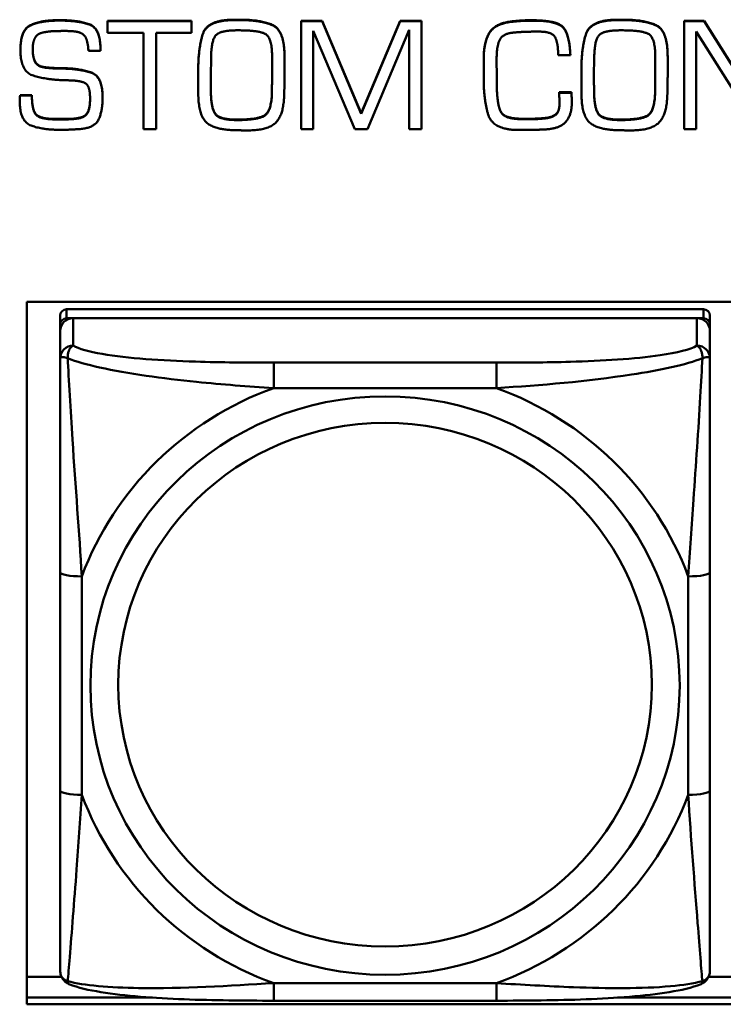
# Model space of a CAD drawing. Header units: inches. Extents: x 0.8 to 75.7, y -7.8 to 49.3.
# Tile 68 of 256: x 44.6 to 45.2, y 8.5 to 9.4. Entities that reach past the tile are written whole.
import ezdxf

# ---------------------------------------------------------------- set-up
doc = ezdxf.new("R2010")
doc.units = ezdxf.units.IN
doc.header["$MEASUREMENT"] = 0
doc.layers.add('Visible Edges(ROSSANSI)', color=7, linetype='Continuous', lineweight=50)
doc.layers.add('Visible Tangent Edges(ROSSANSI)', color=7, linetype='Continuous', lineweight=50)

msp = doc.modelspace()

# ---------------------------------------------------------------- linework, layer by layer
at = {"layer": 'Visible Edges(ROSSANSI)'}
for p, q in [((44.60977, 9.38065), (44.61242, 9.38065)), ((44.61242, 9.38027), (44.60977, 9.38027)), ((44.65488, 9.38004), (44.65488, 9.37966)), ((44.65488, 9.38004), (44.73103, 9.38004)), ((44.65488, 9.37966), (44.65488, 9.36922)), ((44.73103, 9.37966), (44.65488, 9.37966)), ((44.73103, 9.38004), (44.73103, 9.37966)), ((44.73103, 9.36922), (44.73103, 9.37966)), ((44.76973, 9.38111), (44.77466, 9.38111)), ((44.77466, 9.38073), (44.76973, 9.38073)), ((44.83064, 9.38004), (44.83064, 9.37966)), ((44.83064, 9.38004), (44.84995, 9.38004)), ((44.83064, 9.37966), (44.83064, 9.28148)), ((44.84995, 9.37966), (44.83064, 9.37966)), ((44.84995, 9.38004), (44.84995, 9.37966)), ((44.84995, 9.38004), (44.88522, 9.29598)), ((44.88522, 9.2956), (44.84995, 9.37966)), ((44.88522, 9.29598), (44.92063, 9.38004)), ((44.92063, 9.37966), (44.88522, 9.2956)), ((44.92063, 9.38004), (44.92063, 9.37966)), ((44.92063, 9.38004), (44.94026, 9.38004)), ((44.94026, 9.37966), (44.92063, 9.37966)), ((44.94026, 9.38004), (44.94026, 9.37966)), ((44.94026, 9.28148), (44.94026, 9.37966)), ((45.11798, 9.38111), (45.1229, 9.38111)), ((45.1229, 9.38073), (45.11798, 9.38073)), ((45.17873, 9.38004), (45.17873, 9.37966)), ((45.17873, 9.38004), (45.19702, 9.38004)), ((45.17873, 9.37966), (45.17873, 9.28148)), ((45.19702, 9.37966), (45.17873, 9.37966)), ((45.19702, 9.38004), (45.19702, 9.37966)), ((45.19702, 9.38004), (45.25324, 9.29038)), ((45.25324, 9.29), (45.19702, 9.37966)), ((44.61274, 9.37083), (44.61813, 9.37083)), ((44.65488, 9.36922), (44.6874, 9.36922)), ((44.6874, 9.36922), (44.6874, 9.28148)), ((44.69898, 9.36922), (44.73103, 9.36922)), ((44.69898, 9.28148), (44.69898, 9.36922)), ((44.77153, 9.37144), (44.77529, 9.37144)), ((44.84159, 9.37083), (44.87966, 9.28148)), ((44.84159, 9.28148), (44.84159, 9.37083)), ((44.89108, 9.28148), (44.92884, 9.37175)), ((44.92884, 9.37175), (44.92884, 9.28148)), ((45.11977, 9.37144), (45.12353, 9.37144)), ((45.18967, 9.37029), (45.24589, 9.28148)), ((45.18967, 9.28148), (45.18967, 9.37029)), ((44.5756, 9.35401), (44.5756, 9.35363)), ((44.63744, 9.35271), (44.64839, 9.35271)), ((44.64839, 9.35455), (44.64839, 9.35417)), ((44.64839, 9.35271), (44.64839, 9.35417)), ((44.74862, 9.3293), (44.74894, 9.34742)), ((44.80437, 9.34711), (44.80437, 9.33091)), ((44.81563, 9.34795), (44.81563, 9.34757)), ((45.06434, 9.34887), (45.07544, 9.34887)), ((45.07544, 9.34925), (45.07544, 9.34887)), ((45.09687, 9.3293), (45.09718, 9.34742)), ((45.15261, 9.34711), (45.15261, 9.33091)), ((45.16387, 9.34795), (45.16387, 9.34757)), ((44.99671, 9.34634), (44.99671, 9.34596)), ((44.99671, 9.34596), (44.99671, 9.33061)), ((45.00844, 9.34488), (45.00844, 9.34665)), ((45.00844, 9.34526), (45.00859, 9.32953)), ((45.00859, 9.32915), (45.00844, 9.34488)), ((44.60163, 9.33751), (44.60163, 9.33713)), ((44.61438, 9.33705), (44.61438, 9.33667)), ((44.73721, 9.33498), (44.73721, 9.3346)), ((44.73721, 9.3346), (44.73721, 9.32884)), ((44.74878, 9.31356), (44.74862, 9.3293)), ((44.74863, 9.32944), (44.74878, 9.31394)), ((44.81563, 9.33049), (44.81563, 9.33011)), ((45.00859, 9.32953), (45.00859, 9.32915)), ((45.00859, 9.324), (45.00859, 9.32915)), ((45.08545, 9.33498), (45.08545, 9.3346)), ((45.08545, 9.3346), (45.08545, 9.32884)), ((45.09687, 9.32944), (45.09702, 9.31394)), ((45.09702, 9.31356), (45.09687, 9.3293)), ((45.16387, 9.33049), (45.16387, 9.33011)), ((44.57529, 9.31249), (44.57529, 9.31211)), ((44.57529, 9.31249), (44.58608, 9.31249)), ((44.58608, 9.31211), (44.57529, 9.31211)), ((44.58608, 9.31249), (44.58608, 9.31211)), ((44.73721, 9.31966), (44.73721, 9.31928)), ((44.80421, 9.3151), (44.80421, 9.31472)), ((45.06536, 9.3151), (45.06536, 9.31472)), ((45.06536, 9.3151), (45.07646, 9.3151)), ((45.07646, 9.31472), (45.06536, 9.31472)), ((45.06536, 9.31241), (45.06536, 9.31203)), ((45.07646, 9.3151), (45.07646, 9.31472)), ((45.08545, 9.31966), (45.08545, 9.31928)), ((45.15246, 9.3151), (45.15246, 9.31472)), ((44.57497, 9.30892), (44.57497, 9.30854)), ((44.57513, 9.31011), (44.57513, 9.30973)), ((44.65034, 9.31057), (44.65034, 9.31019)), ((45.07677, 9.30611), (45.07677, 9.30573)), ((44.88522, 9.29598), (44.88522, 9.2956)), ((45.01242, 9.29729), (45.01242, 9.29691)), ((44.6075, 9.29084), (44.61696, 9.29084)), ((44.61696, 9.29046), (44.6075, 9.29046)), ((45.02595, 9.2913), (45.02595, 9.29092)), ((45.05128, 9.29161), (45.05128, 9.29123)), ((44.6874, 9.28148), (44.69898, 9.28148)), ((44.83064, 9.28148), (44.84159, 9.28148)), ((44.87966, 9.28148), (44.89108, 9.28148)), ((44.92884, 9.28148), (44.94026, 9.28148)), ((45.02462, 9.28086), (45.03854, 9.28102)), ((45.17873, 9.28148), (45.18967, 9.28148)), ((44.58141, 8.48581), (44.58141, 9.12452)), ((44.58141, 9.12452), (45.23196, 9.12452)), ((45.19638, 9.11787), (44.61764, 9.11787)), ((44.61174, 9.11207), (44.61174, 9.10385)), ((44.61764, 9.10965), (45.19638, 9.10965)), ((45.19048, 9.10965), (44.62355, 9.10965)), ((45.20229, 9.10385), (45.20229, 9.11207)), ((44.61174, 9.09805), (44.61174, 9.10385)), ((44.61174, 9.09805), (44.61174, 9.07313)), ((45.20229, 9.10385), (45.20229, 9.09805)), ((45.20229, 9.07313), (45.20229, 9.09805)), ((44.61174, 8.87867), (44.61174, 8.68006)), ((45.20229, 8.68006), (45.20229, 8.87867)), ((44.58141, 8.51071), (44.613, 8.51071)), ((45.20103, 8.51071), (45.23021, 8.51071)), ((44.58141, 8.49189), (44.69567, 8.49189)), ((45.00816, 8.48911), (44.80586, 8.48911)), ((45.11836, 8.49189), (45.23196, 8.49189)), ((45.23196, 8.48581), (44.58141, 8.48581))]:
    msp.add_line(p, q, dxfattribs=at)
for centre, major_axis, start_param, end_param in [((44.61764, 9.11207), (-0.00591, 0), 4.712389, 6.283185), ((45.19638, 9.11207), (0.00591, 0), 0, 1.570796), ((44.62355, 9.09805), (-0.01181, 0), 4.712389, 6.283185), ((44.61764, 9.10385), (-0.00591, 0), 4.712389, 6.283185), ((45.19048, 9.09805), (0.01181, 0), 0, 1.570796), ((45.19638, 9.10385), (0.00591, 0), 0, 1.570796)]:
    msp.add_ellipse(centre, major_axis=major_axis, ratio=0.981793, start_param=start_param, end_param=end_param, dxfattribs=at)
for points in [[(44.5756, 9.35401), (44.5756, 9.37182), (44.59413, 9.38065), (44.60977, 9.38065)], [(44.60977, 9.38027), (44.59413, 9.38027), (44.5756, 9.37144), (44.5756, 9.35363)], [(44.61242, 9.38065), (44.62798, 9.38065), (44.64839, 9.37343), (44.64839, 9.35455)], [(44.64839, 9.35417), (44.64839, 9.37306), (44.62798, 9.38027), (44.61242, 9.38027)], [(44.73721, 9.33498), (44.73721, 9.35501), (44.74542, 9.38111), (44.76973, 9.38111)], [(44.76973, 9.38073), (44.74542, 9.38073), (44.73721, 9.35463), (44.73721, 9.3346)], [(44.77466, 9.38111), (44.79491, 9.38111), (44.81563, 9.37106), (44.81563, 9.34795)], [(44.81563, 9.34757), (44.81563, 9.37068), (44.79491, 9.38073), (44.77466, 9.38073)], [(44.99671, 9.34634), (44.99671, 9.36031), (45.0068, 9.37789), (45.0222, 9.37958)], [(45.0222, 9.3792), (45.0068, 9.37751), (44.99671, 9.35993), (44.99671, 9.34596)], [(45.0222, 9.37958), (45.02462, 9.37981), (45.02955, 9.38027), (45.03197, 9.38042)], [(45.03197, 9.38004), (45.02955, 9.37989), (45.02462, 9.37943), (45.0222, 9.3792)], [(45.03197, 9.38042), (45.03432, 9.38057), (45.03932, 9.38057), (45.04167, 9.38057)], [(45.04167, 9.38019), (45.03932, 9.38019), (45.03432, 9.38019), (45.03197, 9.38004)], [(45.04167, 9.38057), (45.06176, 9.38057), (45.07443, 9.36952), (45.07544, 9.34925)], [(45.07544, 9.34887), (45.07443, 9.36914), (45.06176, 9.38019), (45.04167, 9.38019)], [(45.08545, 9.33498), (45.08545, 9.35501), (45.09366, 9.38111), (45.11798, 9.38111)], [(45.11798, 9.38073), (45.09366, 9.38073), (45.08545, 9.35463), (45.08545, 9.3346)], [(45.1229, 9.38111), (45.14315, 9.38111), (45.16387, 9.37106), (45.16387, 9.34795)], [(45.16387, 9.34757), (45.16387, 9.37068), (45.14315, 9.38073), (45.1229, 9.38073)], [(44.58709, 9.35878), (44.5874, 9.36139), (44.58967, 9.36638), (44.59202, 9.36791)], [(44.59202, 9.36791), (44.59397, 9.36906), (44.59999, 9.37021), (44.60312, 9.37052)], [(44.60312, 9.37052), (44.60586, 9.37068), (44.61078, 9.37083), (44.61274, 9.37083)], [(44.61813, 9.37083), (44.62963, 9.37083), (44.63682, 9.36361), (44.63744, 9.35271)], [(44.74894, 9.34742), (44.74917, 9.36346), (44.75832, 9.37144), (44.77153, 9.37144)], [(44.77529, 9.37144), (44.79131, 9.37144), (44.80437, 9.36523), (44.80437, 9.34711)], [(45.00844, 9.34665), (45.00844, 9.35717), (45.01422, 9.36883), (45.02533, 9.36952)], [(45.02533, 9.36952), (45.03056, 9.36998), (45.04128, 9.37029), (45.04651, 9.37029)], [(45.04651, 9.37029), (45.05895, 9.37029), (45.06434, 9.35993), (45.06434, 9.34887)], [(45.09718, 9.34742), (45.09741, 9.36346), (45.10656, 9.37144), (45.11977, 9.37144)], [(45.12353, 9.37144), (45.13955, 9.37144), (45.15261, 9.36523), (45.15261, 9.34711)], [(44.58678, 9.35417), (44.58678, 9.35525), (44.58694, 9.35755), (44.58709, 9.35878)], [(44.5756, 9.35363), (44.5756, 9.33398), (44.59866, 9.32669), (44.61438, 9.32608)], [(44.60163, 9.33713), (44.59202, 9.33767), (44.58678, 9.34611), (44.58678, 9.35417)], [(44.81532, 9.31264), (44.81563, 9.32132), (44.81563, 9.3389), (44.81563, 9.34757)], [(45.16356, 9.31264), (45.16387, 9.32132), (45.16387, 9.3389), (45.16387, 9.34757)], [(44.60163, 9.33751), (44.60492, 9.3372), (44.61125, 9.33705), (44.61438, 9.33705)], [(44.61438, 9.33667), (44.61125, 9.33667), (44.60492, 9.33682), (44.60163, 9.33713)], [(44.61438, 9.33705), (44.62923, 9.33674), (44.65034, 9.32983), (44.65034, 9.31057)], [(44.65034, 9.31019), (44.65034, 9.32945), (44.62923, 9.33636), (44.61438, 9.33667)], [(44.80421, 9.3151), (44.80421, 9.31909), (44.80437, 9.32715), (44.80437, 9.33129)], [(44.80437, 9.33091), (44.80437, 9.32677), (44.80421, 9.31871), (44.80421, 9.31472)], [(44.99671, 9.33061), (44.99671, 9.32961), (44.99671, 9.32769), (44.99671, 9.32669)], [(45.15246, 9.3151), (45.15246, 9.31909), (45.15261, 9.32715), (45.15261, 9.33129)], [(45.15261, 9.33091), (45.15261, 9.32677), (45.15246, 9.31871), (45.15246, 9.31472)], [(44.61438, 9.32608), (44.61665, 9.32608), (44.6211, 9.32592), (44.62337, 9.32577)], [(44.62337, 9.32577), (44.63314, 9.32531), (44.63893, 9.31886), (44.63893, 9.30904)], [(44.73721, 9.32884), (44.73721, 9.32416), (44.73721, 9.31441), (44.73737, 9.30957)], [(44.99671, 9.32669), (44.99671, 9.32608), (44.99671, 9.325), (44.99671, 9.32446)], [(44.99671, 9.32446), (44.99687, 9.30888), (45.00406, 9.28224), (45.02462, 9.28086)], [(45.00859, 9.32438), (45.00859, 9.322), (45.00867, 9.31686), (45.00883, 9.31425)], [(45.00883, 9.31387), (45.00867, 9.31648), (45.00859, 9.32162), (45.00859, 9.324)], [(45.08545, 9.32884), (45.08545, 9.32416), (45.08545, 9.31441), (45.08561, 9.30957)], [(44.57513, 9.31011), (44.57513, 9.31072), (44.57529, 9.31187), (44.57529, 9.31249)], [(44.57529, 9.31211), (44.57529, 9.31149), (44.57513, 9.31034), (44.57513, 9.30973)], [(44.58608, 9.31249), (44.58608, 9.29905), (44.59374, 9.29084), (44.6075, 9.29084)], [(44.6075, 9.29046), (44.59374, 9.29046), (44.58608, 9.29867), (44.58608, 9.31211)], [(44.74878, 9.31394), (44.74909, 9.29967), (44.75762, 9.29022), (44.77271, 9.29022)], [(44.77271, 9.28984), (44.75762, 9.28984), (44.74909, 9.29929), (44.74878, 9.31356)], [(44.77271, 9.29022), (44.78967, 9.29022), (44.80375, 9.29713), (44.80421, 9.3151)], [(44.80421, 9.31472), (44.80375, 9.29675), (44.78967, 9.28984), (44.77271, 9.28984)], [(44.7817, 9.2804), (44.80062, 9.2804), (44.81485, 9.29468), (44.81532, 9.31264)], [(45.00883, 9.31425), (45.00914, 9.30941), (45.01063, 9.30059), (45.01242, 9.29729)], [(45.01242, 9.29691), (45.01063, 9.30021), (45.00914, 9.30904), (45.00883, 9.31387)], [(45.06536, 9.31472), (45.06536, 9.31341), (45.06536, 9.31065), (45.06551, 9.30934)], [(45.07646, 9.3151), (45.07646, 9.3141), (45.07662, 9.31172), (45.07662, 9.31072)], [(45.07662, 9.31034), (45.07662, 9.31134), (45.07646, 9.31372), (45.07646, 9.31472)], [(45.09702, 9.31394), (45.09733, 9.29967), (45.10586, 9.29022), (45.12095, 9.29022)], [(45.12095, 9.28984), (45.10586, 9.28984), (45.09733, 9.29929), (45.09702, 9.31356)], [(45.12095, 9.29022), (45.13791, 9.29022), (45.15199, 9.29713), (45.15246, 9.3151)], [(45.15246, 9.31472), (45.15199, 9.29675), (45.13791, 9.28984), (45.12095, 9.28984)], [(45.12994, 9.2804), (45.14886, 9.2804), (45.16309, 9.29468), (45.16356, 9.31264)], [(44.57497, 9.30892), (44.57497, 9.30949), (44.57513, 9.31011)], [(44.57513, 9.30973), (44.57497, 9.30911), (44.57497, 9.30796), (44.57497, 9.30735)], [(44.57497, 9.30773), (44.57497, 9.30814), (44.57497, 9.30854)], [(44.57497, 9.30735), (44.57497, 9.28885), (44.59538, 9.28102), (44.61094, 9.28102)], [(44.63893, 9.30904), (44.63893, 9.29652), (44.62939, 9.29046), (44.61696, 9.29046)], [(44.62994, 9.28163), (44.64362, 9.28294), (44.65034, 9.29898), (44.65034, 9.31019)], [(44.73737, 9.30957), (44.73838, 9.29084), (44.75597, 9.28056), (44.77286, 9.28056)], [(45.05128, 9.29161), (45.05793, 9.29214), (45.06528, 9.29713), (45.06551, 9.30412)], [(45.06551, 9.30374), (45.06528, 9.29675), (45.05793, 9.29176), (45.05128, 9.29123)], [(45.05472, 9.28148), (45.06645, 9.2824), (45.07677, 9.29499), (45.07677, 9.30573)], [(45.06551, 9.30934), (45.06551, 9.30781), (45.06551, 9.30504), (45.06551, 9.30374)], [(45.07662, 9.31072), (45.07662, 9.30957), (45.07677, 9.30734), (45.07677, 9.30611)], [(45.07677, 9.30573), (45.07677, 9.30696), (45.07662, 9.30919), (45.07662, 9.31034)], [(45.08561, 9.30957), (45.08662, 9.29084), (45.10421, 9.28056), (45.1211, 9.28056)], [(45.01242, 9.29729), (45.01422, 9.29422), (45.02173, 9.29161), (45.02595, 9.2913)], [(45.02595, 9.29092), (45.02173, 9.29123), (45.01422, 9.29384), (45.01242, 9.29691)], [(45.02595, 9.2913), (45.02759, 9.29115), (45.03088, 9.29099), (45.03236, 9.29099)], [(45.03236, 9.29061), (45.03088, 9.29061), (45.02759, 9.29077), (45.02595, 9.29092)], [(45.03236, 9.29099), (45.03721, 9.29099), (45.04667, 9.29115), (45.05128, 9.29161)], [(45.05128, 9.29123), (45.04667, 9.29077), (45.03721, 9.29061), (45.03236, 9.29061)], [(44.61094, 9.28102), (44.61336, 9.28102), (44.61813, 9.28102), (44.62048, 9.28117)], [(44.62048, 9.28117), (44.62274, 9.28132), (44.62759, 9.28148), (44.62994, 9.28163)], [(44.77286, 9.28056), (44.77396, 9.28056), (44.77607, 9.28056), (44.77724, 9.2804)], [(44.77724, 9.2804), (44.77787, 9.2804), (44.77888, 9.2804), (44.77951, 9.2804)], [(44.77951, 9.2804), (44.78006, 9.2804), (44.78115, 9.2804), (44.7817, 9.2804)], [(45.03854, 9.28102), (45.0426, 9.28102), (45.05066, 9.28117), (45.05472, 9.28148)], [(45.1211, 9.28056), (45.1222, 9.28056), (45.12431, 9.28056), (45.12548, 9.2804)], [(45.12548, 9.2804), (45.12611, 9.2804), (45.12712, 9.2804), (45.12775, 9.2804)], [(45.12775, 9.2804), (45.1283, 9.2804), (45.12939, 9.2804), (45.12994, 9.2804)]]:
    msp.add_open_spline(points, degree=2, dxfattribs=at)
for points, degree, knots in [([(44.58678, 9.35434), (44.58681, 9.34644), (44.59202, 9.33805), (44.60163, 9.33751)], 2, [0.01331, 0.01331, 0.01331, 1, 2, 2, 2]), ([(44.61696, 9.29084), (44.62939, 9.29084), (44.63889, 9.29688), (44.63893, 9.30923)], 2, [0, 0, 0, 1, 1.992417, 1.992417, 1.992417]), ([(44.61174, 9.07313), (44.61174, 9.06403), (44.61174, 9.04877), (44.61174, 9.03161), (44.61174, 9.00519), (44.61174, 8.97489), (44.61174, 8.9455), (44.61174, 8.92307), (44.61174, 8.90067), (44.61174, 8.87867)], 3, [-0.7968224, -0.7968224, -0.7968224, -0.7968224, -0.6514613, -0.6514613, -0.6514613, -0.427691, -0.427691, -0.427691, -0.2569517, -0.2569517, -0.2569517, -0.2569517]), ([(45.20229, 8.87867), (45.20229, 8.9019), (45.20229, 8.92563), (45.20229, 8.94931), (45.20229, 8.98041), (45.20229, 9.0127), (45.20229, 9.03952), (45.20229, 9.05339), (45.20229, 9.06542), (45.20229, 9.07313)], 3, [0.2569537, 0.2569537, 0.2569537, 0.2569537, 0.4371919, 0.4371919, 0.4371919, 0.6739428, 0.6739428, 0.6739428, 0.7963818, 0.7963818, 0.7963818, 0.7963818]), ([(44.61174, 8.68006), (44.61174, 8.65683), (44.61174, 8.63345), (44.61174, 8.61126), (44.61174, 8.5821), (44.61174, 8.55379), (44.61174, 8.53495), (44.61174, 8.5252), (44.61174, 8.51836), (44.61174, 8.51653)], 3, [0.2569537, 0.2569537, 0.2569537, 0.2569537, 0.4371919, 0.4371919, 0.4371919, 0.6739428, 0.6739428, 0.6739428, 0.7963818, 0.7963818, 0.7963818, 0.7963818]), ([(45.20229, 8.51653), (45.20229, 8.51869), (45.20229, 8.52794), (45.20229, 8.54066), (45.20229, 8.56025), (45.20229, 8.58714), (45.20229, 8.61484), (45.20229, 8.63597), (45.20229, 8.65806), (45.20229, 8.68006)], 3, [-0.7968224, -0.7968224, -0.7968224, -0.7968224, -0.6514613, -0.6514613, -0.6514613, -0.427691, -0.427691, -0.427691, -0.2569517, -0.2569517, -0.2569517, -0.2569517]), ([(44.61977, 8.50422), (44.61871, 8.50466), (44.61763, 8.50528), (44.61567, 8.50685), (44.6148, 8.50778), (44.61344, 8.50974), (44.61294, 8.51074), (44.61224, 8.51263), (44.61203, 8.51352), (44.61178, 8.51513), (44.61174, 8.51586), (44.61174, 8.51653)], 3, [0.02510739, 0.02510739, 0.02510739, 0.02510739, 0.03073999, 0.03073999, 0.03637259, 0.03637259, 0.0420052, 0.0420052, 0.0476378, 0.0476378, 0.0532704, 0.0532704, 0.0532704, 0.0532704]), ([(45.19425, 8.50422), (45.19531, 8.50466), (45.1964, 8.50528), (45.19836, 8.50685), (45.19922, 8.50778), (45.20059, 8.50974), (45.20109, 8.51074), (45.20179, 8.51263), (45.202, 8.51352), (45.20224, 8.51513), (45.20229, 8.51586), (45.20229, 8.51653)], 3, [0.02510739, 0.02510739, 0.02510739, 0.02510739, 0.03073999, 0.03073999, 0.03637259, 0.03637259, 0.0420052, 0.0420052, 0.0476378, 0.0476378, 0.0532704, 0.0532704, 0.0532704, 0.0532704]), ([(44.80586, 8.48911), (44.79232, 8.48911), (44.77867, 8.48916), (44.75139, 8.48954), (44.73778, 8.48986), (44.71094, 8.49091), (44.6976, 8.49165), (44.67195, 8.49376), (44.65978, 8.49511), (44.63768, 8.49873), (44.62823, 8.50074), (44.61977, 8.50422)], 3, [0.2569517, 0.2569517, 0.2569517, 0.2569517, 0.3597049, 0.3597049, 0.4624581, 0.4624581, 0.5652112, 0.5652112, 0.6679644, 0.6679644, 0.7707176, 0.7707176, 0.7707176, 0.7707176]), ([(45.19425, 8.50422), (45.18581, 8.50075), (45.17632, 8.49873), (45.15427, 8.49512), (45.14209, 8.49376), (45.11639, 8.49165), (45.10308, 8.49091), (45.07626, 8.48986), (45.06265, 8.48954), (45.03537, 8.48916), (45.0217, 8.48911), (45.00816, 8.48911)], 3, [-0.7703505, -0.7703505, -0.7703505, -0.7703505, -0.6676711, -0.6676711, -0.5649918, -0.5649918, -0.4623124, -0.4623124, -0.3596331, -0.3596331, -0.2569537, -0.2569537, -0.2569537, -0.2569537])]:
    msp.add_open_spline(points, degree=degree, knots=knots, dxfattribs=at)
at = {"layer": 'Visible Tangent Edges(ROSSANSI)'}
for p, q in [((44.60977, 9.38065), (44.60977, 9.38027)), ((44.61242, 9.38065), (44.61242, 9.38027)), ((44.76973, 9.38111), (44.76973, 9.38073)), ((44.77466, 9.38111), (44.77466, 9.38073)), ((45.0222, 9.37958), (45.0222, 9.3792)), ((45.03197, 9.38042), (45.03197, 9.38004)), ((45.04167, 9.38057), (45.04167, 9.38019)), ((45.11798, 9.38111), (45.11798, 9.38073)), ((45.1229, 9.38111), (45.1229, 9.38073)), ((44.74878, 9.31394), (44.74878, 9.31356)), ((45.00883, 9.31425), (45.00883, 9.31387)), ((45.09702, 9.31394), (45.09702, 9.31356)), ((45.07662, 9.31072), (45.07662, 9.31034)), ((44.6075, 9.29084), (44.6075, 9.29046)), ((44.61696, 9.29084), (44.61696, 9.29046)), ((44.77271, 9.29022), (44.77271, 9.28984)), ((45.03236, 9.29099), (45.03236, 9.29061)), ((45.12095, 9.29022), (45.12095, 9.28984)), ((44.61764, 9.10965), (44.61764, 9.11787)), ((45.19638, 9.11787), (45.19638, 9.10965)), ((44.62355, 9.08473), (44.62355, 9.10965)), ((45.19048, 9.10965), (45.19048, 9.08473)), ((44.80586, 9.06926), (44.80586, 9.0462)), ((45.00816, 9.06926), (44.80586, 9.06926)), ((45.00816, 9.06926), (45.00816, 9.0462)), ((44.80586, 9.0462), (45.00816, 9.0462)), ((44.63142, 8.67632), (44.63142, 8.87493)), ((45.1826, 8.87493), (45.1826, 8.67632)), ((45.00816, 8.50505), (44.80586, 8.50505)), ((44.80586, 8.48911), (44.80586, 8.50505)), ((45.00816, 8.48911), (45.00816, 8.50505))]:
    msp.add_line(p, q, dxfattribs=at)
for centre, major_axis, ratio, start_param, end_param in [((44.62355, 9.07313), (-0.01181, 0), 0.981793, 4.712389, 6.283185), ((45.19048, 9.07313), (0.01181, 0), 0.981793, 0, 1.570796), ((44.90701, 8.77562), (-0.29357, 0), 0.981793, 5.064156, 5.931419), ((44.90701, 8.77562), (0.29357, 0), 0.981793, 0.351767, 1.21903), ((44.63142, 8.87867), (-0.01969, 0), 0.189952, 0, 1.570796), ((45.1826, 8.87867), (0.01969, 0), 0.189952, 4.712389, 6.283185), ((44.63142, 8.68006), (-0.01969, 0), 0.189952, 0, 1.570796), ((44.90701, 8.77562), (-0.29357, 0), 0.981793, 0.351767, 1.21903), ((44.90701, 8.77562), (0.29357, 0), 0.981793, 5.064156, 5.931419), ((45.1826, 8.68006), (0.01969, 0), 0.189952, 4.712389, 6.283185)]:
    msp.add_ellipse(centre, major_axis=major_axis, ratio=ratio, start_param=start_param, end_param=end_param, dxfattribs=at)
for centre, major_axis in [((44.90701, 8.77562), (-0.26779, 0)), ((44.90701, 8.77642), (-0.24244, 0))]:
    msp.add_ellipse(centre, major_axis=major_axis, ratio=0.981793, dxfattribs=at)
for points, knots in [([(44.61859, 9.07322), (44.61857, 9.07432), (44.61862, 9.07535), (44.61885, 9.07737), (44.61906, 9.07835), (44.6195, 9.07978), (44.61969, 9.08029), (44.62002, 9.081), (44.62013, 9.08123), (44.62045, 9.0818), (44.62066, 9.08213), (44.62124, 9.08292), (44.62162, 9.08334), (44.62251, 9.08412), (44.62301, 9.08446), (44.62355, 9.08473)], [-0.00023197, -0.00023197, -0.00023197, -0.00023197, 0.00913095, 0.00913095, 0.01983142, 0.01983142, 0.02651922, 0.02651922, 0.02986312, 0.02986312, 0.03521335, 0.03521335, 0.04377373, 0.04377373, 0.0532704, 0.0532704, 0.0532704, 0.0532704]), ([(44.80586, 9.06926), (44.78221, 9.06926), (44.75821, 9.06944), (44.73485, 9.07018), (44.70416, 9.07115), (44.6733, 9.07315), (44.65005, 9.07713), (44.63802, 9.07919), (44.62841, 9.08179), (44.62355, 9.08473)], [0.2569537, 0.2569537, 0.2569537, 0.2569537, 0.4371919, 0.4371919, 0.4371919, 0.6739428, 0.6739428, 0.6739428, 0.7963818, 0.7963818, 0.7963818, 0.7963818]), ([(45.19048, 9.08473), (45.18474, 9.08126), (45.17226, 9.07826), (45.15704, 9.07604), (45.13361, 9.07262), (45.10448, 9.07091), (45.07541, 9.07007), (45.05322, 9.06942), (45.03057, 9.06926), (45.00816, 9.06926)], [-0.7968224, -0.7968224, -0.7968224, -0.7968224, -0.6514613, -0.6514613, -0.6514613, -0.427691, -0.427691, -0.427691, -0.2569517, -0.2569517, -0.2569517, -0.2569517]), ([(45.19048, 9.08473), (45.19101, 9.08446), (45.19151, 9.08412), (45.1924, 9.08334), (45.19279, 9.08292), (45.19336, 9.08213), (45.19357, 9.0818), (45.19389, 9.08123), (45.194, 9.081), (45.19433, 9.08029), (45.19453, 9.07978), (45.19497, 9.07835), (45.19517, 9.07737), (45.1954, 9.07535), (45.19545, 9.07432), (45.19543, 9.07322)], [-0.0532704, -0.0532704, -0.0532704, -0.0532704, -0.04377373, -0.04377373, -0.03521335, -0.03521335, -0.02986312, -0.02986312, -0.02651922, -0.02651922, -0.01983142, -0.01983142, -0.00913095, -0.00913095, 0.00023197, 0.00023197, 0.00023197, 0.00023197]), ([(44.61174, 9.07313), (44.61174, 9.07339), (44.6118, 9.07361), (44.61206, 9.07395), (44.61224, 9.07408), (44.61262, 9.07423), (44.61279, 9.07428), (44.6131, 9.07432), (44.61323, 9.07434), (44.61365, 9.07436), (44.61396, 9.07435), (44.61488, 9.07425), (44.61555, 9.07412), (44.61699, 9.07375), (44.61775, 9.07352), (44.61859, 9.07322)], [-0.0532704, -0.0532704, -0.0532704, -0.0532704, -0.04377373, -0.04377373, -0.03521335, -0.03521335, -0.02986312, -0.02986312, -0.02651922, -0.02651922, -0.01983142, -0.01983142, -0.00913095, -0.00913095, 0.00023197, 0.00023197, 0.00023197, 0.00023197]), ([(44.61859, 9.07322), (44.62624, 9.07029), (44.63625, 9.0674), (44.67329, 9.05923), (44.70501, 9.05496), (44.75926, 9.04938), (44.7825, 9.04752), (44.80586, 9.0462)], [-0.7478145, -0.7478145, -0.7478145, -0.7478145, -0.6493253, -0.6493253, -0.427691, -0.427691, -0.2569537, -0.2569537, -0.2569537, -0.2569537]), ([(44.63142, 8.87493), (44.62903, 8.91464), (44.62573, 8.95678), (44.62112, 9.02677), (44.61951, 9.05425), (44.61859, 9.07322)], [0.2569517, 0.2569517, 0.2569517, 0.2569517, 0.5559983, 0.5559983, 0.7482818, 0.7482818, 0.7482818, 0.7482818]), ([(45.00816, 9.0462), (45.04863, 9.04852), (45.09101, 9.05229), (45.15666, 9.06236), (45.18108, 9.06744), (45.19543, 9.07322)], [0.2569517, 0.2569517, 0.2569517, 0.2569517, 0.5559983, 0.5559983, 0.7482818, 0.7482818, 0.7482818, 0.7482818]), ([(45.19543, 9.07322), (45.19495, 9.06325), (45.1943, 9.05117), (45.19182, 9.00907), (45.18954, 8.9759), (45.18565, 8.92087), (45.18401, 8.89781), (45.1826, 8.87493)], [-0.7478145, -0.7478145, -0.7478145, -0.7478145, -0.6493253, -0.6493253, -0.427691, -0.427691, -0.2569537, -0.2569537, -0.2569537, -0.2569537]), ([(45.19543, 9.07322), (45.19628, 9.07352), (45.19703, 9.07375), (45.19848, 9.07412), (45.19914, 9.07425), (45.20006, 9.07435), (45.20037, 9.07436), (45.20079, 9.07434), (45.20092, 9.07432), (45.20124, 9.07428), (45.2014, 9.07423), (45.20179, 9.07408), (45.20196, 9.07395), (45.20222, 9.07361), (45.20229, 9.07339), (45.20229, 9.07313)], [-0.00023197, -0.00023197, -0.00023197, -0.00023197, 0.00913095, 0.00913095, 0.01983142, 0.01983142, 0.02651922, 0.02651922, 0.02986312, 0.02986312, 0.03521335, 0.03521335, 0.04377373, 0.04377373, 0.0532704, 0.0532704, 0.0532704, 0.0532704]), ([(44.61859, 8.50688), (44.61908, 8.51194), (44.61972, 8.51951), (44.62221, 8.55014), (44.62448, 8.57926), (44.62838, 8.63075), (44.63001, 8.65331), (44.63142, 8.67632)], [-0.7478145, -0.7478145, -0.7478145, -0.7478145, -0.6493253, -0.6493253, -0.427691, -0.427691, -0.2569537, -0.2569537, -0.2569537, -0.2569537]), ([(45.1826, 8.67632), (45.185, 8.63655), (45.18829, 8.59549), (45.19291, 8.53657), (45.19452, 8.51609), (45.19543, 8.50688)], [0.2569517, 0.2569517, 0.2569517, 0.2569517, 0.5559983, 0.5559983, 0.7482818, 0.7482818, 0.7482818, 0.7482818]), ([(44.61859, 8.50688), (44.61775, 8.50714), (44.61699, 8.50747), (44.61555, 8.5083), (44.61488, 8.50882), (44.61396, 8.50978), (44.61365, 8.51018), (44.61323, 8.5108), (44.6131, 8.51102), (44.61279, 8.51159), (44.61262, 8.51195), (44.61224, 8.51293), (44.61206, 8.51357), (44.6118, 8.51497), (44.61174, 8.51573), (44.61174, 8.51653)], [-0.00023197, -0.00023197, -0.00023197, -0.00023197, 0.00913095, 0.00913095, 0.01983142, 0.01983142, 0.02651922, 0.02651922, 0.02986312, 0.02986312, 0.03521335, 0.03521335, 0.04377373, 0.04377373, 0.0532704, 0.0532704, 0.0532704, 0.0532704]), ([(45.20229, 8.51653), (45.20229, 8.51573), (45.20222, 8.51497), (45.20196, 8.51357), (45.20179, 8.51293), (45.2014, 8.51195), (45.20124, 8.51159), (45.20092, 8.51102), (45.20079, 8.5108), (45.20037, 8.51018), (45.20006, 8.50978), (45.19914, 8.50882), (45.19848, 8.5083), (45.19703, 8.50747), (45.19628, 8.50714), (45.19543, 8.50688)], [-0.0532704, -0.0532704, -0.0532704, -0.0532704, -0.04377373, -0.04377373, -0.03521335, -0.03521335, -0.02986312, -0.02986312, -0.02651922, -0.02651922, -0.01983142, -0.01983142, -0.00913095, -0.00913095, 0.00023197, 0.00023197, 0.00023197, 0.00023197]), ([(44.61977, 8.50422), (44.61961, 8.50429), (44.61946, 8.50438), (44.61906, 8.50473), (44.61885, 8.50505), (44.61862, 8.50587), (44.61857, 8.50633), (44.61859, 8.50688)], [-0.02510739, -0.02510739, -0.02510739, -0.02510739, -0.01983142, -0.01983142, -0.00913095, -0.00913095, 0.00023197, 0.00023197, 0.00023197, 0.00023197]), ([(44.80586, 8.50505), (44.76539, 8.50267), (44.72302, 8.49998), (44.65737, 8.50098), (44.63295, 8.5029), (44.61859, 8.50688)], [0.2569517, 0.2569517, 0.2569517, 0.2569517, 0.5559983, 0.5559983, 0.7482818, 0.7482818, 0.7482818, 0.7482818]), ([(45.19543, 8.50688), (45.18778, 8.5049), (45.17777, 8.50329), (45.14073, 8.49999), (45.10901, 8.5002), (45.05476, 8.50225), (45.03153, 8.50361), (45.00816, 8.50505)], [-0.7478145, -0.7478145, -0.7478145, -0.7478145, -0.6493253, -0.6493253, -0.427691, -0.427691, -0.2569537, -0.2569537, -0.2569537, -0.2569537]), ([(45.19543, 8.50688), (45.19545, 8.50633), (45.1954, 8.50587), (45.19517, 8.50505), (45.19497, 8.50473), (45.19456, 8.50438), (45.19441, 8.50429), (45.19425, 8.50422)], [-0.00023197, -0.00023197, -0.00023197, -0.00023197, 0.00913095, 0.00913095, 0.01983142, 0.01983142, 0.02510739, 0.02510739, 0.02510739, 0.02510739])]:
    msp.add_open_spline(points, degree=3, knots=knots, dxfattribs=at)

doc.saveas('drawing.dxf')
